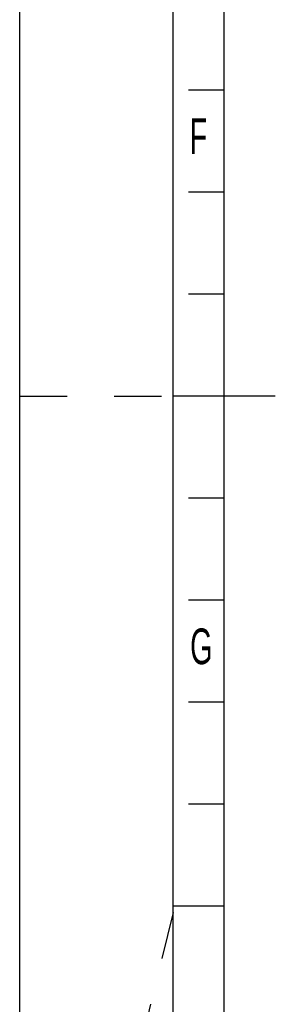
# Model space of a CAD drawing. Header units: millimetres. Extents: x 0 to 841, y 0 to 594.
# Tile 6 of 61: x 0 to 25, y 237 to 334. Entities that reach past the tile are written whole.
import ezdxf

# ---------------------------------------------------------------- set-up
doc = ezdxf.new("R2010")
doc.units = ezdxf.units.MM
doc.header["$LTSCALE"] = 46.255
doc.linetypes.add('DASHED', pattern=[0.2, 0.1, -0.1])
doc.layers.get('0').update_dxf_attribs({"linetype": 'CONTINUOUS'})
doc.styles.add('TEXTSTYLE_2', font='txt', dxfattribs={"width": 0.6})

msp = doc.modelspace()

# ---------------------------------------------------------------- linework, layer by layer
at = {"color": 7, "linetype": 'CONTINUOUS'}
for p, q in [((0, 0), (0, 594)), ((20, 10), (20, 584)), ((20, 327), (16.5, 327)), ((20, 317), (16.5, 317)), ((20, 307), (16.5, 307)), ((25, 297), (15, 297)), ((20, 287), (16.5, 287)), ((20, 277), (16.5, 277)), ((20, 267), (16.5, 267)), ((20, 257), (16.5, 257)), ((20, 247), (15, 247))]:
    msp.add_line(p, q, dxfattribs=at)
at = {"color": 2, "linetype": 'CONTINUOUS'}
msp.add_line((15, 5), (15, 589), dxfattribs=at)
at = {"color": 7, "linetype": 'DASHED'}
for p, q in [((0, 297), (15, 297)), ((15, 246.35), (0, 185))]:
    msp.add_line(p, q, dxfattribs=at)

# ---------------------------------------------------------------- texts
at = {"color": 5, "linetype": 'CONTINUOUS', "char_height": 3.5, "width": 2.1, "attachment_point": 1, "line_spacing_factor": 0.9, "style": 'TEXTSTYLE_2'}
for s, insert in [('F', (16.6292, 324.2279)), ('G', (16.6734, 274.212))]:
    msp.add_mtext(s, dxfattribs=dict(at, insert=insert))

doc.saveas('drawing.dxf')
